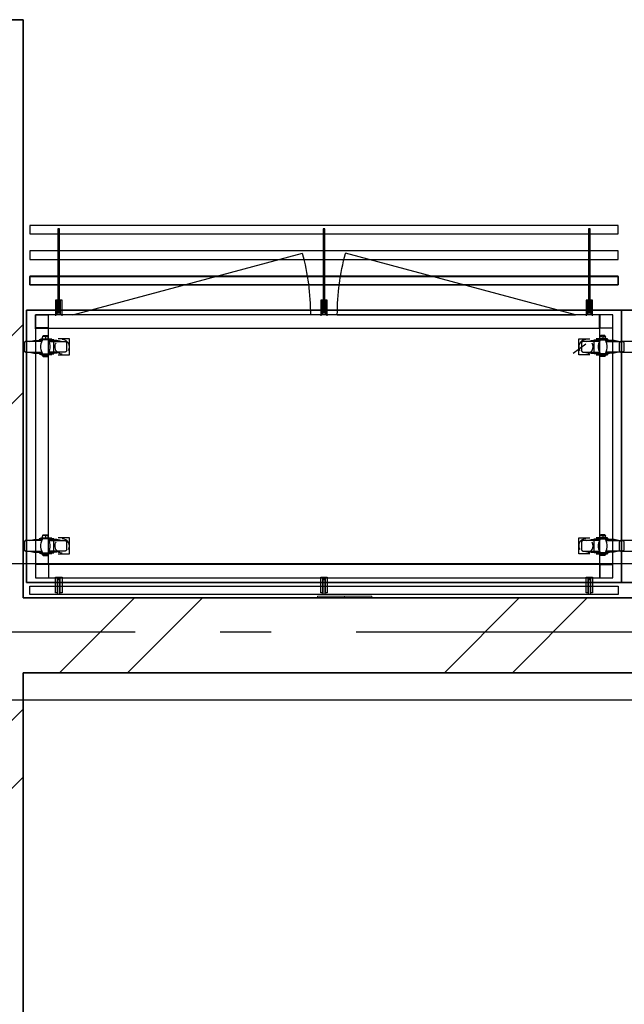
# Model space of a CAD drawing. Header units: millimetres. Extents: x -285236 to 84130, y -470 to 79511.
# Tile 136 of 192: x 19428 to 21206, y 27648 to 30543. Entities that reach past the tile are written whole.
import ezdxf

# ---------------------------------------------------------------- set-up
doc = ezdxf.new("R2010")
doc.units = ezdxf.units.MM
doc.linetypes.add('NLRS_stramien', pattern=[1650, 1000, -250, 150, -250])
doc.layers.add('XREF', color=254, linetype='Continuous')

# ---------------------------------------------------------------- blocks, each defined once
blk = doc.blocks.new('16_10_25_dwg__U150-1948054-Begane grond - BRANDVEILIGHEID - Bereik brandslanghaspels')
at = {"layer": 'XREF', "linetype": 'Continuous', "flags": 128}
blk.add_lwpolyline([(700, 0), (0, 0), (676.1, 181.2)], dxfattribs=at)
at = {"layer": 'XREF', "linetype": 'Continuous'}
blk.add_arc((0.6, 0), 699.4, 360, 15.01, dxfattribs=at)
blk = doc.blocks.new('16_10_25_dwg__U150-1948055-Begane grond - BRANDVEILIGHEID - Bereik brandslanghaspels')
at = {"layer": 'XREF', "linetype": 'Continuous', "flags": 128}
blk.add_lwpolyline([(700, 0), (0, 0), (676.1, 181.2)], dxfattribs=at)
at = {"layer": 'XREF', "linetype": 'Continuous'}
blk.add_arc((0.6, 0), 699.4, 360, 15.01, dxfattribs=at)

msp = doc.modelspace()

# ---------------------------------------------------------------- hatches: boundary and pattern name
at = {"layer": 'XREF', "lineweight": 9}
h = msp.add_hatch(dxfattribs=at)
h.set_pattern_fill('FP_6', color=256, angle=45, style=0, pattern_type=2)
h.set_pattern_definition([(45, (-29374, 17038.6), (-565.685, 565.685), []), (45, (-29174, 17038.6), (-565.685, 565.685), [])])
h.paths.add_polyline_path([(19337.8696, 24852.6047), (19437.8696, 24852.6047), (19437.8696, 30542.6047), (19337.8696, 30542.0611), (19337.8696, 26495.7414)])
h = msp.add_hatch(dxfattribs=at)
h.set_pattern_fill('FP_8', color=256, angle=45, style=0, pattern_type=2)
h.set_pattern_definition([(45, (-29374, 17038.6), (-565.685, 565.685), []), (45, (-29174, 17038.6), (-565.685, 565.685), [])])
h.paths.add_polyline_path([(28267.2096, 28622.6047), (29057.8696, 28622.6047), (29057.8696, 28842.6047), (19437.8696, 28842.6047), (19437.8696, 28622.6047), (27432.2352, 28622.6047)])

# ---------------------------------------------------------------- linework, layer by layer
at = {"layer": 'XREF', "lineweight": 35}
for p, q in [((19437.8696, 30542.6047), (19337.8696, 30542.6047)), ((19437.8696, 28842.6047), (19437.8696, 30542.6047)), ((29147.8696, 28842.6047), (19437.8696, 28842.6047)), ((19437.8696, 24752.6047), (19437.8696, 28622.6047)), ((19437.8696, 28622.6047), (29047.8696, 28622.6047))]:
    msp.add_line(p, q, dxfattribs=at)
at = {"layer": 'XREF', "linetype": 'Continuous'}
for p, q in [((19494.7002, 29604.5989), (19494.7002, 29609.6259)), ((21092.7612, 29588.1949), (21055.1909, 29560.6787)), ((21150.7042, 29604.5989), (21150.7042, 29609.6259)), ((19511.8979, 29554.0642), (19511.8979, 29557.2391)), ((21133.7711, 29554.0642), (21133.7711, 29557.2391)), ((19494.7002, 29019.3487), (19494.7002, 29024.3757)), ((21150.7042, 29019.3487), (21150.7042, 29024.3757)), ((19511.8979, 28968.814), (19511.8979, 28971.7244)), ((21133.7711, 28968.814), (21133.7711, 28971.7244)), ((19511.6333, 28940.7686), (19474.063, 28940.7686))]:
    msp.add_line(p, q, dxfattribs=at)
at = {"layer": 'XREF'}
for p, q in [((36427.8696, 28942.6047), (19161.9749, 28942.6047)), ((19161.9749, 28542.6047), (36427.8696, 28542.6047))]:
    msp.add_line(p, q, dxfattribs=at)
at = {"layer": 'XREF', "lineweight": 9}
for p, q in [((20303.1281, 28847.6047), (20383.1281, 28847.6047)), ((20303.1281, 28842.6047), (20303.1281, 28847.6047)), ((20383.1281, 28847.6047), (20383.1281, 28842.6047)), ((20383.1281, 28847.6047), (20463.1281, 28847.6047)), ((20383.1281, 28842.6047), (20383.1281, 28847.6047)), ((20463.1281, 28847.6047), (20463.1281, 28842.6047))]:
    msp.add_line(p, q, dxfattribs=at)
at = {"layer": 'XREF', "linetype": 'NLRS_stramien'}
msp.add_line((-47232.6128, 28742.6047), (64223.889, 28742.6047), dxfattribs=at)
at = {"layer": 'XREF', "flags": 128}
for points in [[(21187.6358, 29912.7985), (21187.6358, 29937.9346), (19457.4792, 29937.9346), (19457.4792, 29912.7985)], [(19457.9237, 29937.5824), (19457.9237, 29912.7119), (21187.7453, 29912.7119), (21187.7453, 29937.5824)], [(21187.6358, 29837.9195), (21187.6358, 29863.0556), (19457.4792, 29863.0556), (19457.4792, 29837.9195)], [(19457.9237, 29862.7064), (19457.9237, 29837.8359), (21187.7453, 29837.8359), (21187.7453, 29862.7064)], [(21197.6901, 29688.1612), (21197.6901, 28887.7753), (19447.4246, 28887.7753), (19447.4246, 29688.1612)], [(22947.6198, 29688.1612), (22947.6198, 28887.7753), (21197.3543, 28887.7753), (21197.3543, 29688.1612)], [(19547.3516, 28857.6906), (19547.3516, 28898.7004), (19538.3559, 28898.7004), (19538.3559, 28857.6906), (19533.3289, 28857.6906), (19533.3289, 28903.7274), (19552.3786, 28903.7274), (19552.3786, 28857.6906)], [(20327.3323, 28857.6906), (20327.3323, 28898.7004), (20318.3366, 28898.7004), (20318.3366, 28857.6906), (20313.3096, 28857.6906), (20313.3096, 28903.7274), (20332.3594, 28903.7274), (20332.3594, 28857.6906)], [(21107.3131, 28857.6906), (21107.3131, 28898.7004), (21098.3174, 28898.7004), (21098.3174, 28857.6906), (21093.2904, 28857.6906), (21093.2904, 28903.7274), (21112.3401, 28903.7274), (21112.3401, 28857.6906)], [(19457.9237, 28877.1838), (21187.7453, 28877.1838), (21187.7453, 28852.0488), (19457.9237, 28852.0488)]]:
    msp.add_lwpolyline(points, close=True, dxfattribs=at)
for points in [[(19545.235, 29678.8236), (19545.235, 29928.0576), (19540.2079, 29928.0576), (19540.2079, 29678.8236)], [(20325.2157, 29678.8236), (20325.2157, 29928.0576), (20320.1887, 29928.0576), (20320.1887, 29678.8236)], [(21105.1965, 29678.8236), (21105.1965, 29928.0576), (21100.1695, 29928.0576), (21100.1695, 29678.8236)], [(19457.9237, 29762.6953), (19457.9237, 29787.8304), (21187.7453, 29787.8304), (21187.6358, 29762.7758), (21187.6358, 29788.1765), (19457.4792, 29788.1765), (19457.4792, 29762.7758), (21187.6358, 29762.7758), (19457.9237, 29762.7758)], [(19538.3559, 29677.2361), (19538.3559, 29718.2459), (19533.3289, 29718.2459), (19533.3289, 29672.2091)], [(19552.3786, 29672.2091), (19552.3786, 29718.2459), (19547.3516, 29718.2459), (19547.3516, 29677.2361)], [(20318.3366, 29677.2361), (20318.3366, 29718.2459), (20313.3096, 29718.2459), (20313.3096, 29672.2091)], [(20332.3594, 29672.2091), (20332.3594, 29718.2459), (20327.3323, 29718.2459), (20327.3323, 29677.2361)], [(21098.3174, 29677.2361), (21098.3174, 29718.2459), (21093.2904, 29718.2459), (21093.2904, 29672.2091)], [(21112.3401, 29672.2091), (21112.3401, 29718.2459), (21107.3131, 29718.2459), (21107.3131, 29677.2361)], [(19540.2079, 28852.0488), (19540.2079, 28897.1129), (19545.235, 28897.1129), (19545.235, 28852.0488)], [(20320.1887, 28852.0488), (20320.1887, 28897.1129), (20325.2157, 28897.1129), (20325.2157, 28852.0488)], [(21100.1695, 28852.0488), (21100.1695, 28897.1129), (21105.1965, 28897.1129), (21105.1965, 28852.0488)]]:
    msp.add_lwpolyline(points, dxfattribs=at)
at = {"layer": 'XREF', "lineweight": 25, "flags": 128}
for points in [[(19447.8696, 29688.206), (19447.8696, 28888.1172), (21197.7993, 28888.1172), (21197.7993, 29688.206)], [(21197.7993, 29688.206), (21197.7993, 28888.1172), (22947.729, 28888.1172), (22947.729, 29688.206)]]:
    msp.add_lwpolyline(points, close=True, dxfattribs=at)
at = {"layer": 'XREF', "linetype": 'Continuous', "flags": 128}
for points in [[(19472.7401, 29635.8193), (19512.6917, 29635.8193), (19512.6917, 29675.7708)], [(21172.6643, 29635.8193), (21132.7128, 29635.8193), (21132.7128, 29675.7708)], [(19512.6917, 28940.7686), (19512.6917, 29635.8193), (21132.7128, 29635.8193), (21132.7128, 28940.7686), (19512.6917, 28940.7686), (19512.6917, 28903.1983)], [(19493.3773, 29596.3969), (19445.753, 29596.3969), (19444.9593, 29596.3969), (19444.1655, 29596.1323), (19443.3718, 29595.6032), (19442.5781, 29595.074), (19442.0489, 29594.5448), (19441.5197, 29593.7511), (19441.2552, 29592.9574), (19440.9906, 29592.1636), (19440.726, 29591.3699), (19440.726, 29570.4681), (19440.9906, 29569.4098), (19441.2552, 29568.616), (19441.5197, 29567.8223), (19442.0489, 29567.2931), (19442.5781, 29566.4994), (19443.3718, 29565.9702), (19444.1655, 29565.7057), (19444.9593, 29565.4411), (19445.753, 29565.4411), (19493.3773, 29565.4411)], [(19456.6008, 29596.3969), (19469.5652, 29599.3073), (19494.9648, 29599.3073)], [(19484.9108, 29562.2661), (19484.9108, 29560.4141), (19528.5664, 29560.4141), (19528.5664, 29601.4239), (19484.9108, 29601.4239), (19484.9108, 29599.3073)], [(19489.9378, 29602.2177), (19489.9378, 29604.5989), (19522.4811, 29604.5989)], [(19496.0231, 29560.4141), (19493.1128, 29565.7057), (19491.2607, 29571.791), (19490.2024, 29577.8763), (19490.2024, 29583.9617), (19491.2607, 29590.047), (19493.1128, 29595.8677), (19496.0231, 29601.4239)], [(19503.4314, 29609.6259), (19502.6376, 29610.4196), (19501.5793, 29610.9488), (19500.7856, 29611.4779), (19499.7273, 29611.4779), (19498.4044, 29611.4779), (19497.346, 29611.4779), (19496.5523, 29610.9488), (19495.494, 29610.4196), (19494.7002, 29609.6259), (19495.494, 29611.2134), (19496.2877, 29612.5363), (19497.346, 29613.5946), (19509.2521, 29613.5946), (19510.3104, 29612.5363), (19511.1042, 29611.2134), (19511.8979, 29609.6259)], [(19511.8979, 29604.5989), (19511.8979, 29609.6259), (19511.1042, 29610.4196), (19510.0459, 29610.9488), (19509.2521, 29611.4779), (19508.1938, 29611.4779), (19507.1355, 29611.4779), (19506.0772, 29611.4779), (19505.0188, 29610.9488), (19503.9605, 29610.4196), (19503.4314, 29609.6259), (19503.4314, 29604.5989)], [(19510.575, 29601.4239), (19513.4854, 29595.8677), (19515.602, 29590.047), (19516.3958, 29583.9617), (19516.3958, 29577.8763), (19515.602, 29571.791), (19513.4854, 29565.7057), (19510.575, 29560.4141)], [(19549.9974, 29596.3969), (19537.033, 29599.3073), (19511.8979, 29599.3073)], [(19513.2208, 29596.3969), (19560.8451, 29596.3969), (19561.6389, 29596.3969), (19562.4326, 29596.1323), (19563.2264, 29595.6032), (19564.0201, 29595.074), (19564.5493, 29594.5448), (19565.0784, 29593.7511), (19565.6076, 29592.9574), (19565.8722, 29592.1636), (19565.8722, 29591.3699), (19565.8722, 29570.4681), (19565.8722, 29569.4098), (19565.6076, 29568.616), (19565.0784, 29567.8223), (19564.5493, 29567.2931), (19564.0201, 29566.4994), (19563.2264, 29565.9702), (19562.4326, 29565.7057), (19561.6389, 29565.4411), (19560.8451, 29565.4411), (19513.2208, 29565.4411)], [(19552.6432, 29559.6203), (19550.7911, 29559.6203), (19546.8224, 29560.4141), (19543.1183, 29562.0016), (19539.6788, 29564.1182), (19536.7684, 29566.764), (19534.3872, 29570.2035), (19532.7997, 29573.9076), (19531.7414, 29577.6118), (19531.7414, 29581.845), (19532.2705, 29585.8137), (19533.5934, 29589.5178), (19534.6518, 29591.3699)], [(19541.2663, 29557.2391), (19574.0741, 29557.2391), (19574.0741, 29604.5989), (19541.2663, 29604.5989)], [(21104.4027, 29557.2391), (21071.5949, 29557.2391), (21071.5949, 29604.5989), (21104.4027, 29604.5989)], [(21132.1836, 29596.3969), (21084.8238, 29596.3969), (21083.7655, 29596.3969), (21082.9718, 29596.1323), (21082.178, 29595.6032), (21081.6489, 29595.074), (21080.8551, 29594.5448), (21080.326, 29593.7511), (21080.0614, 29592.9574), (21079.7968, 29592.1636), (21079.7968, 29591.3699), (21079.7968, 29570.4681), (21079.7968, 29569.4098), (21080.0614, 29568.616), (21080.326, 29567.8223), (21080.8551, 29567.2931), (21081.6489, 29566.4994), (21082.178, 29565.9702), (21082.9718, 29565.7057), (21083.7655, 29565.4411), (21084.8238, 29565.4411), (21132.1836, 29565.4411)], [(21095.6716, 29596.3969), (21108.636, 29599.3073), (21133.7711, 29599.3073)], [(21160.4936, 29562.2661), (21160.4936, 29560.4141), (21116.838, 29560.4141), (21116.838, 29601.4239), (21160.4936, 29601.4239), (21160.4936, 29599.3073)], [(21155.7312, 29602.2177), (21155.7312, 29604.5989), (21122.9233, 29604.5989)], [(21135.094, 29601.4239), (21132.1836, 29595.8677), (21130.067, 29590.047), (21129.0086, 29583.9617), (21129.0086, 29577.8763), (21130.067, 29571.791), (21132.1836, 29565.7057), (21135.094, 29560.4141)], [(21142.2376, 29609.6259), (21143.0314, 29610.4196), (21143.8251, 29610.9488), (21144.8834, 29611.4779), (21145.9417, 29611.4779), (21147.0001, 29611.4779), (21148.0584, 29611.4779), (21149.1167, 29610.9488), (21149.9104, 29610.4196), (21150.7042, 29609.6259), (21150.175, 29611.2134), (21149.3813, 29612.5363), (21148.323, 29613.5946), (21136.1523, 29613.5946), (21135.094, 29612.5363), (21134.3002, 29611.2134), (21133.7711, 29609.6259)], [(21133.7711, 29604.5989), (21133.7711, 29609.6259), (21134.5648, 29610.4196), (21135.3585, 29610.9488), (21136.4169, 29611.4779), (21137.4752, 29611.4779), (21138.5335, 29611.4779), (21139.5918, 29611.4779), (21140.6501, 29610.9488), (21141.4439, 29610.4196), (21142.2376, 29609.6259), (21142.2376, 29604.5989)], [(21149.6459, 29560.4141), (21152.5562, 29565.7057), (21154.4083, 29571.791), (21155.4666, 29577.8763), (21155.4666, 29583.9617), (21154.4083, 29590.047), (21152.5562, 29595.8677), (21149.6459, 29601.4239)], [(21188.8036, 29596.3969), (21175.8392, 29599.3073), (21150.7042, 29599.3073)], [(21152.2916, 29596.3969), (21199.6514, 29596.3969), (21200.7097, 29596.3969), (21201.5035, 29596.1323), (21202.2972, 29595.6032), (21203.0909, 29595.074), (21203.6201, 29594.5448), (21204.1493, 29593.7511), (21204.4138, 29592.9574), (21204.6784, 29592.1636), (21204.6784, 29591.3699), (21204.6784, 29570.4681), (21204.6784, 29569.4098), (21204.4138, 29568.616), (21204.1493, 29567.8223), (21203.6201, 29567.2931), (21203.0909, 29566.4994), (21202.2972, 29565.9702), (21201.5035, 29565.7057), (21200.7097, 29565.4411), (21199.6514, 29565.4411), (21152.2916, 29565.4411)], [(21243.307, 29596.3969), (21195.6827, 29596.3969), (21194.889, 29596.3969), (21194.0952, 29596.1323), (21193.3015, 29595.6032), (21192.5078, 29595.074), (21191.9786, 29594.5448), (21191.4494, 29593.7511), (21191.1849, 29592.9574), (21190.9203, 29592.1636), (21190.6557, 29591.3699), (21190.6557, 29570.4681), (21190.9203, 29569.4098), (21191.1849, 29568.616), (21191.4494, 29567.8223), (21191.9786, 29567.2931), (21192.5078, 29566.4994), (21193.3015, 29565.9702), (21194.0952, 29565.7057), (21194.889, 29565.4411), (21195.6827, 29565.4411), (21243.307, 29565.4411)], [(19456.6008, 29565.4411), (19469.5652, 29562.2661), (19494.9648, 29562.2661)], [(19522.4811, 29557.2391), (19489.9378, 29557.2391), (19489.9378, 29559.6203)], [(19549.9974, 29565.4411), (19537.033, 29562.2661), (19511.8979, 29562.2661)], [(21095.6716, 29565.4411), (21108.636, 29562.2661), (21133.7711, 29562.2661)], [(21122.9233, 29557.2391), (21155.7312, 29557.2391), (21155.7312, 29559.6203)], [(21188.8036, 29565.4411), (21175.8392, 29562.2661), (21150.7042, 29562.2661)], [(19494.7002, 29554.0642), (19498.1398, 29552.7413), (19501.5793, 29552.2121), (19505.0188, 29552.2121), (19508.4584, 29552.7413), (19511.8979, 29554.0642), (19494.7002, 29554.0642), (19494.7002, 29557.2391)], [(21150.7042, 29554.0642), (21147.5292, 29552.7413), (21144.0897, 29552.2121), (21140.3856, 29552.2121), (21136.946, 29552.7413), (21133.7711, 29554.0642), (21150.7042, 29554.0642), (21150.7042, 29557.2391)], [(19493.3773, 29011.1468), (19445.753, 29011.1468), (19444.9593, 29010.8822), (19444.1655, 29010.8822), (19443.3718, 29010.353), (19442.5781, 29009.8239), (19442.0489, 29009.2947), (19441.5197, 29008.501), (19441.2552, 29007.7072), (19440.9906, 29006.9135), (19440.726, 29006.1197), (19440.726, 28984.9534), (19440.9906, 28984.1596), (19441.2552, 28983.3659), (19441.5197, 28982.5722), (19442.0489, 28981.7784), (19442.5781, 28981.2493), (19443.3718, 28980.7201), (19444.1655, 28980.4555), (19444.9593, 28980.1909), (19445.753, 28979.9264), (19493.3773, 28979.9264)], [(19456.6008, 29011.1468), (19469.5652, 29014.0571), (19494.9648, 29014.0571)], [(19484.9108, 28977.016), (19484.9108, 28975.1639), (19528.5664, 28975.1639), (19528.5664, 29016.1738), (19484.9108, 29016.1738), (19484.9108, 29014.0571)], [(19489.9378, 29016.7029), (19489.9378, 29019.3487), (19522.4811, 29019.3487)], [(19496.0231, 28975.1639), (19493.1128, 28980.4555), (19491.2607, 28986.2763), (19490.2024, 28992.3616), (19490.2024, 28998.7115), (19491.2607, 29004.7968), (19493.1128, 29010.6176), (19496.0231, 29016.1738)], [(19503.4314, 29024.3757), (19502.6376, 29025.1695), (19501.5793, 29025.6986), (19500.7856, 29025.9632), (19499.7273, 29026.2278), (19498.4044, 29026.2278), (19497.346, 29025.9632), (19496.5523, 29025.6986), (19495.494, 29025.1695), (19494.7002, 29024.3757), (19495.494, 29025.6986), (19496.2877, 29027.0215), (19497.346, 29028.3444), (19509.2521, 29028.3444), (19510.3104, 29027.0215), (19511.1042, 29025.6986), (19511.8979, 29024.3757)], [(19511.8979, 29019.3487), (19511.8979, 29024.3757), (19511.1042, 29025.1695), (19510.0459, 29025.6986), (19509.2521, 29025.9632), (19508.1938, 29026.2278), (19507.1355, 29026.2278), (19506.0772, 29025.9632), (19505.0188, 29025.6986), (19503.9605, 29025.1695), (19503.4314, 29024.3757), (19503.4314, 29019.3487)], [(19510.575, 29016.1738), (19513.4854, 29010.6176), (19515.602, 29004.7968), (19516.3958, 28998.7115), (19516.3958, 28992.3616), (19515.602, 28986.2763), (19513.4854, 28980.4555), (19510.575, 28975.1639)], [(19549.9974, 29011.1468), (19537.033, 29014.0571), (19511.8979, 29014.0571)], [(19513.2208, 29011.1468), (19560.8451, 29011.1468), (19561.6389, 29010.8822), (19562.4326, 29010.8822), (19563.2264, 29010.353), (19564.0201, 29009.8239), (19564.5493, 29009.2947), (19565.0784, 29008.501), (19565.6076, 29007.7072), (19565.8722, 29006.9135), (19565.8722, 29006.1197), (19565.8722, 28984.9534), (19565.8722, 28984.1596), (19565.6076, 28983.3659), (19565.0784, 28982.5722), (19564.5493, 28981.7784), (19564.0201, 28981.2493), (19563.2264, 28980.7201), (19562.4326, 28980.4555), (19561.6389, 28980.1909), (19560.8451, 28979.9264), (19513.2208, 28979.9264)], [(19541.2663, 28971.7244), (19574.0741, 28971.7244), (19574.0741, 29019.3487), (19541.2663, 29019.3487)], [(21104.4027, 28971.7244), (21071.5949, 28971.7244), (21071.5949, 29019.3487), (21104.4027, 29019.3487)], [(21132.1836, 29011.1468), (21084.8238, 29011.1468), (21083.7655, 29010.8822), (21082.9718, 29010.8822), (21082.178, 29010.353), (21081.6489, 29009.8239), (21080.8551, 29009.2947), (21080.326, 29008.501), (21080.0614, 29007.7072), (21079.7968, 29006.9135), (21079.7968, 29006.1197), (21079.7968, 28984.9534), (21079.7968, 28984.1596), (21080.0614, 28983.3659), (21080.326, 28982.5722), (21080.8551, 28981.7784), (21081.6489, 28981.2493), (21082.178, 28980.7201), (21082.9718, 28980.4555), (21083.7655, 28980.1909), (21084.8238, 28979.9264), (21132.1836, 28979.9264)], [(21095.6716, 29011.1468), (21108.636, 29014.0571), (21133.7711, 29014.0571)], [(21160.4936, 28977.016), (21160.4936, 28975.1639), (21116.838, 28975.1639), (21116.838, 29016.1738), (21160.4936, 29016.1738), (21160.4936, 29014.0571)], [(21155.7312, 29016.7029), (21155.7312, 29019.3487), (21122.9233, 29019.3487)], [(21135.094, 29016.1738), (21132.1836, 29010.6176), (21130.067, 29004.7968), (21129.0086, 28998.7115), (21129.0086, 28992.3616), (21130.067, 28986.2763), (21132.1836, 28980.4555), (21135.094, 28975.1639)], [(21142.2376, 29024.3757), (21143.0314, 29025.1695), (21143.8251, 29025.6986), (21144.8834, 29025.9632), (21145.9417, 29026.2278), (21147.0001, 29026.2278), (21148.0584, 29025.9632), (21149.1167, 29025.6986), (21149.9104, 29025.1695), (21150.7042, 29024.3757), (21150.175, 29025.6986), (21149.3813, 29027.0215), (21148.323, 29028.3444), (21136.1523, 29028.3444), (21135.094, 29027.0215), (21134.3002, 29025.6986), (21133.7711, 29024.3757)], [(21133.7711, 29019.3487), (21133.7711, 29024.3757), (21134.5648, 29025.1695), (21135.3585, 29025.6986), (21136.4169, 29025.9632), (21137.4752, 29026.2278), (21138.5335, 29026.2278), (21139.5918, 29025.9632), (21140.6501, 29025.6986), (21141.4439, 29025.1695), (21142.2376, 29024.3757), (21142.2376, 29019.3487)], [(21149.6459, 28975.1639), (21152.5562, 28980.4555), (21154.4083, 28986.2763), (21155.4666, 28992.3616), (21155.4666, 28998.7115), (21154.4083, 29004.7968), (21152.5562, 29010.6176), (21149.6459, 29016.1738)], [(21188.8036, 29011.1468), (21175.8392, 29014.0571), (21150.7042, 29014.0571)], [(21152.2916, 29011.1468), (21199.6514, 29011.1468), (21200.7097, 29010.8822), (21201.5035, 29010.8822), (21202.2972, 29010.353), (21203.0909, 29009.8239), (21203.6201, 29009.2947), (21204.1493, 29008.501), (21204.4138, 29007.7072), (21204.6784, 29006.9135), (21204.6784, 29006.1197), (21204.6784, 28984.9534), (21204.6784, 28984.1596), (21204.4138, 28983.3659), (21204.1493, 28982.5722), (21203.6201, 28981.7784), (21203.0909, 28981.2493), (21202.2972, 28980.7201), (21201.5035, 28980.4555), (21200.7097, 28980.1909), (21199.6514, 28979.9264), (21152.2916, 28979.9264)], [(21243.307, 29011.1468), (21195.6827, 29011.1468), (21194.889, 29010.8822), (21194.0952, 29010.8822), (21193.3015, 29010.353), (21192.5078, 29009.8239), (21191.9786, 29009.2947), (21191.4494, 29008.501), (21191.1849, 29007.7072), (21190.9203, 29006.9135), (21190.6557, 29006.1197), (21190.6557, 28984.9534), (21190.9203, 28984.1596), (21191.1849, 28983.3659), (21191.4494, 28982.5722), (21191.9786, 28981.7784), (21192.5078, 28981.2493), (21193.3015, 28980.7201), (21194.0952, 28980.4555), (21194.889, 28980.1909), (21195.6827, 28979.9264), (21243.307, 28979.9264)], [(19456.6008, 28979.9264), (19469.5652, 28977.016), (19494.9648, 28977.016)], [(19549.9974, 28979.9264), (19537.033, 28977.016), (19511.8979, 28977.016)], [(19552.6432, 28974.3702), (19550.7911, 28974.3702), (19546.8224, 28975.1639), (19543.1183, 28976.4868), (19539.6788, 28978.868), (19536.7684, 28981.5138), (19534.3872, 28984.6888), (19532.7997, 28988.3929), (19531.7414, 28992.3616), (19531.7414, 28996.3303), (19532.2705, 29000.299), (19533.5934, 29004.2677), (19534.6518, 29006.1197)], [(21095.6716, 28979.9264), (21108.636, 28977.016), (21133.7711, 28977.016)], [(21188.8036, 28979.9264), (21175.8392, 28977.016), (21150.7042, 28977.016)], [(19522.4811, 28971.7244), (19489.9378, 28971.7244), (19489.9378, 28974.3702)], [(19494.7002, 28968.814), (19498.1398, 28967.4911), (19501.5793, 28966.962), (19505.0188, 28966.962), (19508.4584, 28967.4911), (19511.8979, 28968.814), (19494.7002, 28968.814), (19494.7002, 28971.7244)], [(21122.9233, 28971.7244), (21155.7312, 28971.7244), (21155.7312, 28974.3702)], [(21150.7042, 28968.814), (21147.5292, 28967.4911), (21144.0897, 28966.962), (21140.3856, 28966.962), (21136.946, 28967.4911), (21133.7711, 28968.814), (21150.7042, 28968.814), (21150.7042, 28971.7244)], [(19474.063, 28939.4457), (19474.063, 28901.8754), (19511.6333, 28901.8754)], [(21172.6643, 28940.7686), (21132.7128, 28940.7686), (21132.7128, 28900.817)]]:
    msp.add_lwpolyline(points, dxfattribs=at)
for points in [[(19511.6333, 29674.4479), (19511.6333, 29636.8776), (19474.063, 29636.8776), (19474.063, 29674.4479)], [(19474.063, 28901.8754), (21171.606, 28901.8754), (21171.606, 29674.4479), (19474.063, 29674.4479)], [(21134.0357, 29674.4479), (21134.0357, 29636.8776), (21171.606, 29636.8776), (21171.606, 29674.4479)], [(21134.0357, 28939.4457), (21134.0357, 28901.8754), (21171.606, 28901.8754), (21171.606, 28939.4457)]]:
    msp.add_lwpolyline(points, close=True, dxfattribs=at)
at = {"layer": 'XREF', "linetype": 'Continuous'}
for centre, radius, start, end in [((19552.5791, 29580.6407), 21.3149, 330.6812145, 89.1165892), ((21092.6655, 29580.8848), 21.0685, 89.7396171, 210.4625792), ((21092.6865, 29580.7867), 21.1665, 270.2024027, 29.9997936), ((19552.7769, 28995.2397), 21.199, 330.1514284, 89.6463753), ((21092.4772, 28995.4783), 20.962, 89.2235862, 210.9786102), ((21092.9165, 28995.4043), 21.0347, 269.5769872, 30.6252092)]:
    msp.add_arc(centre, radius, start, end, dxfattribs=at)

# ---------------------------------------------------------------- block references
at = {"layer": 'XREF'}
msp.add_blockref('16_10_25_dwg__U150-1948054-Begane grond - BRANDVEILIGHEID - Bereik brandslanghaspels', (19583.6401, 29674.4479), dxfattribs=at)
at = {"layer": 'XREF', "extrusion": (0, 0, -1), "zscale": -1}
msp.add_blockref('16_10_25_dwg__U150-1948055-Begane grond - BRANDVEILIGHEID - Bereik brandslanghaspels', (-21061.7643, 29674.4479), dxfattribs=at)

doc.saveas('drawing.dxf')
